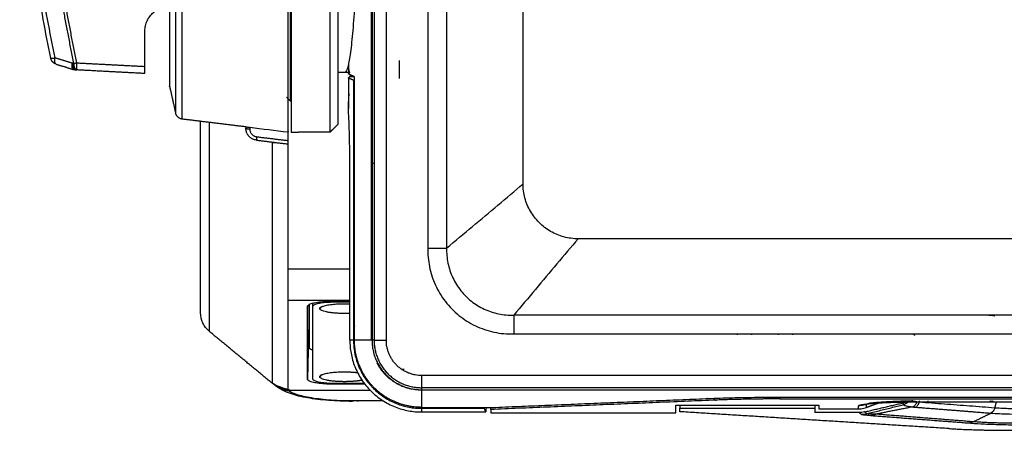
# Model space of a CAD drawing. Header units: millimetres. Extents: x 9946 to 11276, y -3292 to -1962.
# Tile 56 of 170: x 10752 to 10876, y -2837 to -2786. Entities that reach past the tile are written whole.
import ezdxf

# ---------------------------------------------------------------- set-up
doc = ezdxf.new("R2010")
doc.units = ezdxf.units.MM
doc.layers.add('ROXX NEO lite', color=7, linetype='Continuous', true_color=0x000000)

msp = doc.modelspace()

# ---------------------------------------------------------------- linework, layer by layer
at = {"layer": 'ROXX NEO lite', "color": 18, "lineweight": -3, "true_color": 0x000000}
for points, degree in [([(10796.66, -2826.09), (10796.66, -2762.89), (10796.66, -2699.69)], 2), ([(10796.71, -2699.69), (10796.71, -2762.89), (10796.71, -2826.09)], 2), ([(10796.97, -2699.69), (10796.97, -2762.89), (10796.97, -2826.09)], 2), ([(10798.51, -2826.09), (10798.51, -2762.89), (10798.51, -2699.69)], 2), ([(10803.74, -2711.3), (10803.74, -2762.89), (10803.74, -2814.49)], 2), ([(10806.1, -2711.3), (10806.1, -2762.89), (10806.1, -2814.49)], 2), ([(10815.71, -2806.39), (10815.71, -2762.89), (10815.71, -2719.39)], 2), ([(10793.73, -2734.34), (10793.83, -2734.8), (10794.04, -2736.06), (10794.33, -2738.91), (10794.57, -2742.61), (10794.77, -2746.98), (10794.93, -2751.95), (10795.02, -2757.31), (10795.05, -2762.85), (10795.02, -2768.4), (10794.93, -2773.75), (10794.78, -2778.72), (10794.58, -2783.12), (10794.33, -2786.85), (10794.04, -2789.72), (10793.83, -2790.98), (10793.73, -2791.45)], 3), ([(10759.01, -2791.23), (10757.92, -2790.9), (10756.83, -2790.56)], 2), ([(10800.17, -2793.13), (10800.17, -2792.01), (10800.17, -2790.88)], 2), ([(10759.17, -2791.24), (10759.09, -2791.24), (10759.01, -2791.23)], 2), ([(10759.54, -2791.18), (10763.84, -2791.4), (10768.14, -2791.63)], 2), ([(10793.73, -2791.45), (10793.68, -2791.65), (10793.58, -2792.01), (10793.43, -2792.32), (10793.34, -2792.39), (10793.29, -2792.39)], 3), ([(10793.92, -2792.39), (10793.85, -2792.39), (10793.79, -2792.08), (10793.73, -2791.45)], 3), ([(10793.73, -2791.45), (10793.73, -2792.02), (10793.73, -2792.58)], 2), ([(10793.29, -2792.39), (10792.86, -2792.39), (10792.44, -2792.39)], 2), ([(10793.92, -2792.39), (10793.6, -2792.39), (10793.29, -2792.39)], 2), ([(10793.73, -2792.58), (10793.82, -2792.49), (10793.92, -2792.39)], 2), ([(10794.5, -2792.93), (10794.11, -2792.76), (10793.73, -2792.58)], 2), ([(10793.73, -2793.09), (10793.83, -2792.99), (10793.94, -2792.88)], 2), ([(10793.73, -2793.09), (10793.73, -2795.01), (10793.73, -2796.93)], 2), ([(10794.38, -2793.38), (10794.05, -2793.24), (10793.73, -2793.09)], 2), ([(10793.94, -2792.88), (10793.96, -2792.86), (10793.98, -2792.82), (10793.99, -2792.76)], 3), ([(10793.94, -2792.88), (10794.15, -2792.88), (10794.36, -2792.88)], 2), ([(10794.49, -2793.4), (10794.43, -2793.39), (10794.39, -2793.39), (10794.38, -2793.38)], 3), ([(10794.38, -2793.38), (10794.38, -2809.74), (10794.38, -2826.09)], 2), ([(10794.5, -2826.09), (10794.5, -2809.51), (10794.5, -2792.93)], 2), ([(10786.44, -2795.99), (10786.19, -2795.74), (10785.94, -2795.49)], 2), ([(10786.52, -2795.99), (10786.48, -2795.99), (10786.44, -2795.99)], 2), ([(10793.92, -2803.93), (10793.92, -2803.13), (10793.9, -2801.65), (10793.87, -2799.93), (10793.8, -2798.13), (10793.75, -2797.3), (10793.73, -2796.93)], 3), ([(10780.84, -2799.24), (10776.84, -2798.75), (10772.84, -2798.26)], 2), ([(10776.25, -2824.99), (10776.25, -2811.84), (10776.25, -2798.7)], 2), ([(10780.84, -2799.24), (10780.84, -2799.33), (10780.84, -2799.41)], 2), ([(10782.16, -2800.9), (10782, -2800.88), (10781.7, -2800.79), (10781.37, -2800.59), (10781.04, -2800.21), (10780.89, -2799.87), (10780.84, -2799.57), (10780.84, -2799.41)], 3), ([(10780.88, -2799.24), (10780.9, -2799.24), (10780.97, -2799.25), (10781.13, -2799.27), (10781.26, -2799.28), (10781.33, -2799.29)], 3), ([(10781.33, -2799.29), (10781.33, -2799.39), (10781.33, -2799.49)], 2), ([(10781.33, -2799.29), (10782.93, -2799.49), (10784.53, -2799.68), (10786.14, -2799.88)], 3), ([(10792.44, -2798.89), (10791.94, -2799.39), (10791.44, -2799.89)], 2), ([(10782.16, -2800.9), (10784.15, -2801.15), (10786.14, -2801.39)], 2), ([(10782.2, -2800.48), (10784.17, -2800.72), (10786.14, -2800.96)], 2), ([(10786.14, -2800.96), (10786.14, -2800.42), (10786.14, -2799.88)], 2), ([(10786.54, -2799.89), (10786.99, -2799.89), (10787.44, -2799.89)], 2), ([(10791.44, -2799.89), (10789.44, -2799.89), (10787.44, -2799.89)], 2), ([(10784.14, -2801.19), (10784.14, -2816.34), (10784.14, -2831.5)], 2), ([(10784.64, -2801.26), (10784.39, -2801.26), (10784.14, -2801.26)], 2), ([(10786.14, -2801.39), (10786.14, -2801.39), (10786.14, -2801.29), (10786.14, -2801.1), (10786.14, -2800.96)], 3), ([(10786.14, -2832.36), (10786.14, -2816.87), (10786.14, -2801.39)], 2), ([(10793.92, -2826.09), (10793.92, -2815.01), (10793.92, -2803.93)], 2), ([(10796.97, -2803.66), (10796.95, -2803.75), (10796.93, -2803.84), (10796.91, -2803.93)], 3), ([(10806.1, -2814.49), (10807.19, -2813.57), (10809.35, -2811.76), (10812.56, -2809.07), (10814.67, -2807.28), (10815.71, -2806.39)], 3), ([(10822.64, -2813.32), (10822.03, -2813.32), (10820.83, -2813.16), (10819.14, -2812.46), (10817.69, -2811.34), (10816.57, -2809.89), (10815.87, -2808.2), (10815.71, -2807), (10815.71, -2806.39)], 3), ([(10803.74, -2814.49), (10803.71, -2815.27), (10803.85, -2816.82), (10804.59, -2819.18), (10805.87, -2821.28), (10807.58, -2823.03), (10809.66, -2824.35), (10812.03, -2825.16), (10813.69, -2825.32), (10814.54, -2825.29)], 3), ([(10803.74, -2814.49), (10804.92, -2814.49), (10806.1, -2814.49)], 2), ([(10806.1, -2814.49), (10806.08, -2815.12), (10806.19, -2816.4), (10806.81, -2818.26), (10807.83, -2819.9), (10809.17, -2821.23), (10810.8, -2822.23), (10812.61, -2822.83), (10813.9, -2822.95), (10814.54, -2822.93)], 3), ([(10822.64, -2813.32), (10821.75, -2814.36), (10819.96, -2816.47), (10817.27, -2819.68), (10815.46, -2821.84), (10814.54, -2822.93)], 3), ([(11049.64, -2813.32), (10936.14, -2813.32), (10822.64, -2813.32)], 2), ([(10786.14, -2817.12), (10790, -2817.12), (10793.87, -2817.12)], 2), ([(10786.14, -2821.04), (10790.03, -2821.04), (10793.92, -2821.04)], 2), ([(10788.59, -2821.8), (10788.59, -2821.73), (10788.7, -2821.61), (10789.14, -2821.43), (10789.84, -2821.29), (10790.72, -2821.2), (10791.35, -2821.18), (10791.69, -2821.18)], 3), ([(10788.59, -2830.99), (10788.59, -2826.4), (10788.59, -2821.8)], 2), ([(10788.74, -2821.61), (10788.74, -2823.1), (10788.74, -2824.59)], 2), ([(10788.84, -2827.04), (10788.84, -2824.3), (10788.84, -2821.56)], 2), ([(10789.24, -2821.42), (10789.24, -2821.62), (10789.24, -2821.83)], 2), ([(10789.24, -2821.83), (10789.24, -2826.39), (10789.24, -2830.96)], 2), ([(10790.2, -2821.98), (10790.25, -2821.94), (10790.3, -2821.89), (10790.34, -2821.85)], 3), ([(10791.69, -2821.04), (10791.69, -2821.11), (10791.69, -2821.18)], 2), ([(10791.69, -2821.18), (10792.79, -2821.18), (10793.88, -2821.18)], 2), ([(10791.84, -2821.18), (10791.84, -2821.25), (10791.84, -2821.31)], 2), ([(10793.87, -2821.31), (10792.85, -2821.31), (10791.84, -2821.31)], 2), ([(10790.24, -2822.01), (10790.19, -2822.06), (10790.14, -2822.11)], 2), ([(10998.63, -2822.93), (10906.59, -2822.93), (10814.54, -2822.93)], 2), ([(10814.54, -2822.93), (10814.54, -2824.11), (10814.54, -2825.29)], 2), ([(10875.06, -2823.04), (10874.73, -2823), (10874.41, -2822.97), (10874.08, -2822.93)], 3), ([(10788.74, -2824.59), (10788.67, -2827.79), (10788.59, -2830.99)], 2), ([(10814.54, -2825.29), (10906.28, -2825.29), (10998.02, -2825.29)], 2), ([(10865.01, -2825.48), (10864.89, -2825.39), (10864.76, -2825.29)], 2), ([(10794.38, -2826.09), (10794.15, -2826.09), (10793.92, -2826.09)], 2), ([(10796.66, -2826.09), (10795.58, -2826.09), (10794.5, -2826.09)], 2), ([(10796.97, -2826.09), (10796.84, -2826.09), (10796.71, -2826.09)], 2), ([(10796.97, -2826.09), (10797.74, -2826.09), (10798.51, -2826.09)], 2), ([(10797.02, -2826.98), (10797, -2826.98), (10796.98, -2826.98)], 2), ([(10790.24, -2830.58), (10790.19, -2830.63), (10790.14, -2830.68)], 2), ([(10790.2, -2830.55), (10790.25, -2830.51), (10790.3, -2830.46), (10790.35, -2830.41)], 3), ([(10802.94, -2830.52), (10802.94, -2831.29), (10802.94, -2832.06)], 2), ([(10998.02, -2830.52), (10900.48, -2830.52), (10802.94, -2830.52)], 2), ([(10791.69, -2831.61), (10791.35, -2831.61), (10790.72, -2831.59), (10789.84, -2831.5), (10789.14, -2831.36), (10788.7, -2831.18), (10788.59, -2831.06), (10788.59, -2830.99)], 3), ([(10791.69, -2831.47), (10791.69, -2831.54), (10791.69, -2831.61)], 2), ([(10795.78, -2831.61), (10793.74, -2831.61), (10791.69, -2831.61)], 2), ([(10791.84, -2831.48), (10793.77, -2831.48), (10795.7, -2831.48)], 2), ([(10786.14, -2832.39), (10786.14, -2832.37), (10786.14, -2832.36)], 2), ([(10796.49, -2832.39), (10791.31, -2832.39), (10786.14, -2832.39)], 2), ([(10786.21, -2832.39), (10786.21, -2832.42), (10786.21, -2832.45)], 2), ([(10998, -2832.06), (10900.47, -2832.06), (10802.94, -2832.06)], 2), ([(10802.94, -2832.1), (10802.94, -2832.21), (10802.94, -2832.32)], 2), ([(10802.94, -2832.32), (10802.94, -2832.35), (10802.94, -2832.37)], 2), ([(10802.94, -2832.32), (10936.14, -2832.32), (11069.34, -2832.32)], 2), ([(10802.94, -2832.37), (10802.94, -2833.45), (10802.94, -2834.53)], 2), ([(10810.83, -2832.32), (10810.83, -2832.36), (10810.83, -2832.4)], 2), ([(10794.42, -2833.73), (10794.36, -2833.76), (10794.3, -2833.78), (10794.24, -2833.78)], 3), ([(10795.09, -2833.73), (10794.76, -2833.73), (10794.42, -2833.73)], 2), ([(10795.09, -2833.73), (10795.03, -2833.77), (10794.93, -2833.78), (10794.83, -2833.78)], 3), ([(10798.09, -2833.73), (10797.09, -2833.73), (10796.09, -2833.73), (10795.09, -2833.73)], 3), ([(10839.99, -2833.62), (10825.81, -2834.21), (10811.64, -2834.8)], 2), ([(10812.27, -2834.53), (10825.49, -2833.98), (10838.71, -2833.43)], 2), ([(10838.71, -2833.43), (10839.64, -2833.39), (10841.59, -2833.32), (10844.82, -2833.26), (10847.04, -2833.25), (10848.18, -2833.25)], 3), ([(10848.02, -2833.47), (10936.14, -2833.47), (11024.26, -2833.47)], 2), ([(10848.18, -2833.25), (10936.14, -2833.25), (11024.1, -2833.25)], 2), ([(10852.94, -2834.27), (10852.94, -2834.5), (10852.94, -2834.73)], 2), ([(10857.91, -2834.33), (10857.92, -2834.31), (10857.97, -2834.27), (10858.17, -2834.21), (10858.5, -2834.15), (10858.94, -2834.1), (10859.49, -2834.04), (10860.14, -2833.99), (10860.89, -2833.95), (10861.72, -2833.91), (10862.62, -2833.88), (10863.58, -2833.86), (10864.6, -2833.84), (10865.63, -2833.83), (10866.3, -2833.83), (10866.64, -2833.83)], 3), ([(10858.94, -2834.15), (10858.83, -2834.19), (10858.6, -2834.26), (10858.26, -2834.32), (10858.03, -2834.33), (10857.91, -2834.33)], 3), ([(10857.91, -2834.73), (10857.91, -2834.53), (10857.91, -2834.33)], 2), ([(10858.69, -2835.1), (10861.12, -2834.53), (10863.55, -2833.96)], 2), ([(10860.47, -2833.99), (10859.7, -2834.27), (10858.94, -2834.55)], 2), ([(10858.94, -2834.55), (10858.94, -2834.35), (10858.94, -2834.15)], 2), ([(10858.97, -2835.33), (10859.48, -2835.2), (10860.5, -2834.95), (10862.04, -2834.57), (10863.06, -2834.32), (10863.57, -2834.19)], 3), ([(10863.55, -2833.96), (10863.63, -2833.94), (10863.7, -2833.92), (10863.77, -2833.88)], 3), ([(10863.57, -2834.19), (10863.56, -2834.08), (10863.55, -2833.96)], 2), ([(10863.57, -2834.19), (10863.58, -2834.22), (10863.64, -2834.28), (10864.15, -2834.4), (10864.54, -2834.45), (10864.74, -2834.47)], 3), ([(10865.09, -2834.51), (10865.19, -2834.46), (10865.4, -2834.28), (10865.53, -2833.99), (10865.56, -2833.84)], 3), ([(10865.56, -2833.84), (10866.62, -2833.93), (10868.73, -2834.09), (10871.9, -2834.33), (10874.01, -2834.49), (10875.06, -2834.58)], 3), ([(10866.64, -2833.83), (10936.14, -2833.83), (11005.64, -2833.83)], 2), ([(10874.87, -2833.73), (10874.83, -2833.76), (10874.78, -2833.78), (10874.73, -2833.78)], 3), ([(10802.94, -2834.53), (10807.6, -2834.53), (10812.27, -2834.53)], 2), ([(10802.94, -2834.65), (10806.9, -2834.65), (10810.85, -2834.65)], 2), ([(10802.94, -2834.65), (10802.94, -2834.88), (10802.94, -2835.11)], 2), ([(10810.85, -2834.65), (10810.85, -2834.64), (10810.85, -2834.59), (10810.85, -2834.53)], 3), ([(10811.02, -2835.11), (10810.94, -2834.88), (10810.85, -2834.65)], 2), ([(10812.27, -2834.53), (10812.29, -2834.53), (10812.31, -2834.53), (10812.34, -2834.52)], 3), ([(10835.44, -2834.63), (10843.94, -2834.63), (10852.44, -2834.63)], 2), ([(10869.26, -2837.2), (10852.35, -2836.14), (10835.44, -2835.08)], 2), ([(10852.44, -2834.63), (10852.44, -2834.91), (10852.44, -2835.18)], 2), ([(10858, -2835.18), (10855.22, -2835.18), (10852.44, -2835.18)], 2), ([(10852.94, -2834.73), (10855.42, -2834.73), (10857.91, -2834.73)], 2), ([(10857.91, -2834.73), (10858.03, -2834.73), (10858.26, -2834.71), (10858.6, -2834.65), (10858.83, -2834.58), (10858.94, -2834.55)], 3), ([(10858.69, -2835.1), (10858.46, -2835.16), (10858.23, -2835.18), (10858, -2835.18)], 3), ([(10858.28, -2835.41), (10858.14, -2835.3), (10858, -2835.18)], 2), ([(10859.42, -2835.59), (10859.26, -2835.57), (10858.98, -2835.55), (10858.67, -2835.51), (10858.46, -2835.48), (10858.38, -2835.45), (10858.35, -2835.44)], 3), ([(10858.97, -2835.33), (10858.83, -2835.22), (10858.69, -2835.1)], 2), ([(10871.68, -2836.53), (10865.55, -2836.06), (10859.42, -2835.59)], 2), ([(10864.74, -2834.47), (10862.43, -2834.93), (10860.11, -2835.39)], 2), ([(10872.36, -2836.35), (10866.24, -2835.87), (10860.11, -2835.39)], 2), ([(10864.74, -2834.47), (10864.78, -2834.48), (10864.85, -2834.49), (10864.97, -2834.5), (10865.05, -2834.51), (10865.09, -2834.51)], 3), ([(10865.09, -2834.51), (10869.83, -2834.88), (10874.58, -2835.26)], 2), ([(10872.36, -2836.35), (10873.47, -2835.8), (10874.58, -2835.26)], 2), ([(10875.06, -2834.58), (10875.04, -2834.68), (10874.96, -2834.87), (10874.8, -2835.12), (10874.65, -2835.22), (10874.58, -2835.26)], 3), ([(10874.58, -2835.26), (10874.9, -2835.28), (10875.64, -2835.33), (10876.91, -2835.37), (10878.32, -2835.39), (10879.3, -2835.39), (10879.79, -2835.38)], 3), ([(10879.5, -2836.78), (10878.76, -2836.78), (10877.3, -2836.77), (10875.19, -2836.72), (10873.27, -2836.64), (10872.18, -2836.57), (10871.68, -2836.53)], 3)]:
    msp.add_open_spline(points, degree=degree, dxfattribs=at)
for points, weights, knots in [([(10772.84, -2798.26), (10772.84, -2798.26), (10772.84, -2763.82), (10772.84, -2729.38), (10772.84, -2727.57)], [1, 0.716301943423, 1, 0.716301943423, 1], [-109.257502, -109.257502, -109.257502, -54.628751, -54.628751, 0, 0, 0]), ([(10771.99, -2728.32), (10771.99, -2729.51), (10771.99, -2763.5), (10771.99, -2797.48), (10771.99, -2797.48)], [1, 0.713273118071, 1, 0.713273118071, 1], [-107.457471, -107.457471, -107.457471, -53.728735, -53.728735, 0, 0, 0]), ([(10786.44, -2795.99), (10786.44, -2795.99), (10786.44, -2762.89), (10786.44, -2729.79), (10786.44, -2729.79)], [1, 0.707106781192, 1, 0.707106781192, 1], [-103.986881, -103.986881, -103.986881, -51.993441, -51.993441, 0, 0, 0]), ([(10771.24, -2731.67), (10771.24, -2732.23), (10771.24, -2763.17), (10771.24, -2794.12), (10771.24, -2794.12)], [1, 0.710297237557, 1, 0.710297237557, 1], [-97.537756, -97.537756, -97.537756, -48.768878, -48.768878, 0, 0, 0])]:
    msp.add_rational_spline(points, weights, degree=2, knots=knots, dxfattribs=at)
for points, weights in [([(10786.54, -2762.89), (10786.54, -2799.89), (10786.54, -2799.89)], [1, 0.707106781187, 1]), ([(10791.44, -2799.89), (10791.44, -2799.89), (10791.44, -2762.89)], [1, 0.707106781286, 1]), ([(10792.44, -2798.89), (10792.44, -2798.89), (10792.44, -2762.89)], [1, 0.707106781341, 1]), ([(10755.09, -2764.77), (10756.42, -2778.11), (10759.17, -2791.24)], [1, 0.998562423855, 1]), ([(10755.47, -2764.74), (10756.79, -2778.06), (10759.54, -2791.18)], [1, 0.998555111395, 1]), ([(10786.14, -2799.88), (10786.14, -2799), (10786.14, -2763.82)], [1, 0.724580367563, 1]), ([(10756.29, -2790.59), (10756.3, -2790.64), (10756.83, -2790.56)], [1, 0.854954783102, 1]), ([(10756.98, -2791.35), (10756.7, -2791.26), (10756.83, -2790.56)], [1, 0.802280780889, 1]), ([(10759.15, -2792.02), (10758.88, -2791.94), (10759.01, -2791.23)], [1, 0.802832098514, 1]), ([(10759.01, -2791.23), (10759.04, -2792.05), (10759.4, -2792.07)], [1, 0.77124774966, 1]), ([(10759.17, -2791.24), (10759.35, -2791.21), (10759.54, -2791.18)], [1, 0.980517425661, 1]), ([(10759.17, -2791.24), (10759.2, -2792.06), (10759.56, -2792.07)], [1, 0.771505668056, 1]), ([(10759.54, -2791.18), (10759.5, -2792.07), (10759.56, -2792.07)], [1, 0.74255552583, 1]), ([(10780.84, -2799.41), (10780.84, -2799.48), (10781.33, -2799.49)], [1, 0.71629699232, 1]), ([(10782.2, -2800.48), (10782.15, -2800.9), (10782.16, -2800.9)], [1, 0.758234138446, 1]), ([(10791.84, -2821.31), (10789.24, -2821.31), (10789.24, -2821.83)], [1, 0.707106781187, 1]), ([(10790.14, -2822.11), (10790.14, -2822.04), (10790.2, -2821.98)], [1, 0.994757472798, 1]), ([(10790.2, -2821.98), (10790.72, -2821.49), (10793.24, -2821.49)], [1, 0.775710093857, 1]), ([(10793.24, -2821.49), (10793.56, -2821.49), (10793.87, -2821.5)], [1, 0.964926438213, 0.940822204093]), ([(10793.24, -2822.72), (10790.14, -2822.72), (10790.14, -2822.11)], [1, 0.707106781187, 1]), ([(10793.92, -2822.71), (10793.58, -2822.72), (10793.24, -2822.72)], [0.92563138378, 0.956293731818, 1]), ([(10794.38, -2824.21), (10794.49, -2824.26), (10794.49, -2824.31)], [0.883583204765, 0.919869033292, 1]), ([(10794.49, -2824.31), (10794.49, -2824.36), (10794.4, -2824.4)], [1, 0.927512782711, 0.89090483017]), ([(10842.64, -2825.29), (10842.64, -2825.34), (10842.64, -2825.39)], [0.994357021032, 0.997072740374, 1]), ([(10844.49, -2825.39), (10844.49, -2825.34), (10844.49, -2825.29)], [1, 0.987592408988, 0.976236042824]), ([(10847.79, -2825.29), (10847.79, -2825.34), (10847.79, -2825.39)], [0.976236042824, 0.987592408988, 1]), ([(10849.64, -2825.39), (10849.64, -2825.34), (10849.64, -2825.29)], [1, 0.997072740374, 0.994357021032]), ([(10793.92, -2826.09), (10793.92, -2835.11), (10802.94, -2835.11)], [1, 0.707106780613, 1]), ([(10794.38, -2826.09), (10794.4, -2826.09), (10794.5, -2826.09)], [1, 0.919033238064, 0.886229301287]), ([(10794.38, -2826.09), (10794.38, -2834.65), (10802.94, -2834.65)], [1, 0.707106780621, 1]), ([(10796.79, -2831.87), (10794.5, -2829.44), (10794.5, -2826.09)], [0.853751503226, 0.858939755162, 1]), ([(10796.71, -2826.09), (10796.71, -2832.32), (10802.94, -2832.32)], [1, 0.707106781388, 1]), ([(10796.97, -2826.09), (10796.97, -2832.06), (10802.94, -2832.06)], [1, 0.707106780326, 1]), ([(10802.94, -2830.52), (10798.51, -2830.52), (10798.51, -2826.09)], [1, 0.707106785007, 1]), ([(10789.24, -2827.34), (10788.84, -2827.2), (10788.84, -2827.04)], [0.868494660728, 0.900330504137, 1]), ([(10802.9, -2832.37), (10799.08, -2832.35), (10797.34, -2828.94)], [0.997610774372, 0.798014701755, 0.874965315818]), ([(10790.14, -2830.68), (10790.14, -2830.61), (10790.2, -2830.55)], [1, 0.994757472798, 1]), ([(10790.2, -2830.55), (10790.72, -2830.06), (10793.24, -2830.06)], [1, 0.775710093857, 1]), ([(10793.24, -2830.06), (10794.11, -2830.06), (10794.85, -2830.15)], [1, 0.909278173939, 0.891947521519]), ([(10800.74, -2829.75), (10800.57, -2829.75), (10800.4, -2829.75)], [1, 0.98514400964, 0.971795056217]), ([(10789.24, -2830.96), (10789.24, -2831.48), (10791.84, -2831.48)], [1, 0.707106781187, 1]), ([(10793.24, -2831.3), (10790.14, -2831.3), (10790.14, -2830.68)], [1, 0.707106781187, 1]), ([(10795.43, -2831.12), (10794.52, -2831.3), (10793.24, -2831.3)], [0.853553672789, 0.853756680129, 1]), ([(10802.94, -2834.53), (10799.32, -2834.53), (10796.82, -2831.9)], [1, 0.848955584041, 0.853697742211]), ([(10838.79, -2833.43), (10838.84, -2833.42), (10838.9, -2833.39)], [0.977773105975, 0.964572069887, 0.960950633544]), ([(10839.64, -2833.39), (10839.8, -2833.6), (10839.99, -2833.62)], [0.865091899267, 0.88254249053, 1]), ([(10848.02, -2833.47), (10843.6, -2833.47), (10839.99, -2833.62)], [1, 0.953587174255, 1]), ([(10848.02, -2833.25), (10848.02, -2833.45), (10848.02, -2833.47)], [0.868021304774, 0.887602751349, 1]), ([(10852.44, -2834.27), (10852.44, -2834.57), (10852.44, -2834.63)], [0.965672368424, 0.974436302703, 1]), ([(10865.56, -2833.84), (10865.58, -2833.78), (10865.59, -2833.72)], [1, 0.999724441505, 0.999460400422]), ([(10866.64, -2833.73), (10866.64, -2833.83), (10866.64, -2833.83)], [0.996984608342, 0.990070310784, 1]), ([(10875.23, -2833.83), (10875.15, -2834.2), (10875.06, -2834.58)], [0.997167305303, 0.998369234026, 1]), ([(10802.94, -2834.53), (10802.94, -2834.63), (10802.94, -2834.65)], [0.886229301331, 0.919033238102, 1]), ([(10858.28, -2835.41), (10858.63, -2835.41), (10858.97, -2835.33)], [1, 0.993413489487, 1]), ([(10860.11, -2835.39), (10859.77, -2835.56), (10859.42, -2835.59)], [1, 0.987346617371, 1]), ([(10872.36, -2836.35), (10872.03, -2836.51), (10871.68, -2836.53)], [1, 0.988040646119, 1]), ([(10869.26, -2837.2), (10872.69, -2837.42), (10877.29, -2837.42)], [1, 0.933566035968, 1])]:
    msp.add_rational_spline(points, weights, degree=2, dxfattribs=at)
at = {"layer": 'ROXX NEO lite', "color": 18, "true_color": 0x000000}
for points, knots in [([(10756.29, -2790.59), (10755.96, -2788.97), (10755.01, -2784.08), (10753.6, -2775.52), (10752.75, -2768.55), (10752.38, -2764.87)], [0, 0, 0, 0, 4.988006, 14.98663, 26.128961, 26.128961, 26.128961, 26.128961]), ([(10756.29, -2790.59), (10755.96, -2788.97), (10755.01, -2784.08), (10753.6, -2775.52), (10752.75, -2768.55), (10752.38, -2764.87)], [0, 0, 0, 0, 4.988006, 14.98663, 26.128961, 26.128961, 26.128961, 26.128961]), ([(10794.21, -2833.78), (10793.2, -2833.78), (10792.2, -2833.73), (10791.26, -2833.66), (10790.31, -2833.59), (10789.42, -2833.48), (10788.63, -2833.34), (10787.79, -2833.2), (10787.11, -2833.03), (10786.46, -2832.8), (10785.79, -2832.57), (10785.12, -2832.25), (10784.27, -2831.56)], [0.224404, 0.224404, 0.224404, 0.224404, 3.263915, 3.263915, 3.263915, 6.319066, 6.319066, 6.319066, 9.480472, 9.480472, 9.480472, 13.044507, 13.044507, 13.044507, 13.044507]), ([(10794.21, -2833.78), (10793.2, -2833.78), (10792.2, -2833.73), (10791.26, -2833.66), (10790.31, -2833.59), (10789.42, -2833.48), (10788.63, -2833.34), (10787.79, -2833.2), (10787.11, -2833.03), (10786.46, -2832.8), (10785.79, -2832.57), (10785.12, -2832.25), (10784.27, -2831.56)], [0.224404, 0.224404, 0.224404, 0.224404, 3.263915, 3.263915, 3.263915, 6.319066, 6.319066, 6.319066, 9.480472, 9.480472, 9.480472, 13.044507, 13.044507, 13.044507, 13.044507])]:
    msp.add_open_spline(points, degree=3, knots=knots, dxfattribs=at)
at = {"layer": 'ROXX NEO lite', "color": 18, "lineweight": -3, "true_color": 0x000000}
for points, knots in [([(10756.83, -2790.56), (10756.5, -2788.94), (10755.55, -2784.06), (10754.14, -2775.52), (10753.29, -2768.57), (10752.93, -2764.9)], [-26.065916, -26.065916, -26.065916, -26.065916, -21.089946, -11.115447, 0, 0, 0, 0]), ([(10793.73, -2796.94), (10793.75, -2796.51), (10793.78, -2795.77), (10793.82, -2795.19), (10793.85, -2795.06), (10793.87, -2795.08)], [0.223292, 0.223292, 0.223292, 0.223292, 1.995621, 3.991242, 5.986864, 5.986864, 5.986864, 5.986864]), ([(10781.33, -2799.49), (10781.33, -2799.55), (10781.34, -2799.68), (10781.39, -2799.85), (10781.46, -2799.99), (10781.54, -2800.11), (10781.63, -2800.21), (10781.72, -2800.29), (10781.82, -2800.35), (10781.93, -2800.41), (10782.06, -2800.45), (10782.15, -2800.47), (10782.2, -2800.48)], [0, 0, 0, 0, 0.19956, 0.380017, 0.541937, 0.685995, 0.815038, 0.935281, 1.053227, 1.175414, 1.30848, 1.459357, 1.459357, 1.459357, 1.459357]), ([(10786.46, -2832.39), (10786.23, -2832.33), (10785.55, -2832.13), (10784.71, -2831.82), (10784.33, -2831.61), (10784.22, -2831.52)], [8.244562, 8.244562, 8.244562, 8.244562, 9.274104, 11.59263, 13.573236, 13.573236, 13.573236, 13.573236]), ([(10786.14, -2832.44), (10785.94, -2832.44), (10785.52, -2832.35), (10785.02, -2832.1), (10784.72, -2831.9), (10784.65, -2831.85)], [0.084852, 0.084852, 0.084852, 0.084852, 0.77174, 1.543481, 1.773293, 1.773293, 1.773293, 1.773293]), ([(10794.42, -2833.73), (10793.45, -2833.73), (10791.53, -2833.66), (10789, -2833.38), (10787.16, -2832.95), (10786.43, -2832.61), (10786.21, -2832.45)], [0, 0, 0, 0, 2.91509, 5.830179, 8.745269, 11.365787, 11.365787, 11.365787, 11.365787]), ([(10864.76, -2833.73), (10864.59, -2833.73), (10864.07, -2833.74), (10863.21, -2833.77), (10862.17, -2833.81), (10861.19, -2833.86), (10860.35, -2833.91), (10859.74, -2833.97), (10859.33, -2834.02), (10859.16, -2834.06), (10859.1, -2834.07)], [1.9025, 1.9025, 1.9025, 1.9025, 2.416915, 3.507916, 4.676993, 5.979228, 7.28738, 8.460789, 9.49794, 10.423941, 10.423941, 10.423941, 10.423941]), ([(10864.2, -2833.74), (10864.15, -2833.82), (10863.98, -2834.03), (10863.73, -2834.16), (10863.57, -2834.19)], [-0.8055854, -0.8055854, -0.8055854, -0.8055854, -0.5192196, 0, 0, 0, 0]), ([(10865.26, -2833.84), (10865.22, -2833.97), (10865.08, -2834.25), (10864.85, -2834.42), (10864.74, -2834.47)], [-0.9248299, -0.9248299, -0.9248299, -0.9248299, -0.4775943, 0, 0, 0, 0]), ([(10864.78, -2833.72), (10864.78, -2833.72), (10864.81, -2833.73), (10864.88, -2833.74), (10864.97, -2833.76), (10865.06, -2833.77), (10865.16, -2833.79), (10865.23, -2833.8), (10865.27, -2833.81)], [2.1207671, 2.1207671, 2.1207671, 2.1207671, 2.1410966, 2.34194, 2.5305999, 2.7047137, 2.8781698, 3.0671361, 3.0671361, 3.0671361, 3.0671361]), ([(10874.71, -2833.78), (10874.66, -2833.78), (10874.57, -2833.77), (10874.48, -2833.73), (10874.46, -2833.72)], [-1.5893075, -1.5893075, -1.5893075, -1.5893075, -1.0923356, -0.9008439, -0.9008439, -0.9008439, -0.9008439]), ([(10811.06, -2834.53), (10811.06, -2834.56), (10811.05, -2834.77), (10811.04, -2835.06), (10811.03, -2835.14), (10811.02, -2835.11)], [2.827807, 2.827807, 2.827807, 2.827807, 2.968207, 3.957609, 4.947012, 4.947012, 4.947012, 4.947012]), ([(10860.11, -2835.39), (10860.01, -2835.39), (10859.82, -2835.4), (10859.58, -2835.4), (10859.39, -2835.39), (10859.24, -2835.38), (10859.17, -2835.38), (10859.14, -2835.37)], [-2.303725, -2.303725, -2.303725, -2.303725, -1.930818, -1.586293, -1.275318, -0.996084, -0.741699, -0.741699, -0.741699, -0.741699]), ([(10875.06, -2834.58), (10875.17, -2834.58), (10875.41, -2834.6), (10875.82, -2834.62), (10876.29, -2834.64), (10876.83, -2834.66), (10877.46, -2834.68), (10878.15, -2834.69), (10878.93, -2834.69), (10879.49, -2834.68), (10879.78, -2834.68)], [-5.334286, -5.334286, -5.334286, -5.334286, -4.835553, -4.308472, -3.725464, -3.089974, -2.404697, -1.677077, -0.889656, -0.010966, -0.010966, -0.010966, -0.010966]), ([(10879.51, -2836.55), (10879.27, -2836.55), (10878.8, -2836.55), (10878.1, -2836.55), (10877.41, -2836.54), (10876.74, -2836.53), (10876.08, -2836.52), (10875.44, -2836.5), (10874.82, -2836.48), (10874.21, -2836.46), (10873.59, -2836.43), (10872.96, -2836.39), (10872.56, -2836.36), (10872.36, -2836.35)], [-8.049712, -8.049712, -8.049712, -8.049712, -7.330163, -6.632848, -5.935773, -5.242141, -4.551583, -3.862132, -3.166971, -2.458543, -1.711996, -0.900378, 0, 0, 0, 0])]:
    msp.add_open_spline(points, degree=3, knots=knots, dxfattribs=at)
at = {"layer": 'ROXX NEO lite', "color": 18, "true_color": 0x000000}
for points, degree in [([(10768.14, -2787.15), (10768.14, -2786.93), (10768.19, -2786.51), (10768.39, -2785.89), (10768.73, -2785.33), (10769.17, -2784.86), (10769.71, -2784.49), (10770.1, -2784.33), (10770.31, -2784.27)], 3), ([(10768.14, -2787.15), (10768.14, -2786.93), (10768.19, -2786.51), (10768.39, -2785.89), (10768.73, -2785.33), (10769.17, -2784.86), (10769.71, -2784.49), (10770.1, -2784.33), (10770.31, -2784.27)], 3), ([(10768.14, -2791.63), (10768.14, -2789.39), (10768.14, -2787.15)], 2), ([(10768.14, -2791.63), (10768.14, -2789.39), (10768.14, -2787.15)], 2), ([(10756.98, -2791.35), (10758.06, -2791.68), (10759.15, -2792.02)], 2), ([(10756.98, -2791.35), (10758.06, -2791.68), (10759.15, -2792.02)], 2), ([(10759.56, -2792.07), (10759.48, -2792.07), (10759.4, -2792.07)], 2), ([(10759.56, -2792.07), (10759.48, -2792.07), (10759.4, -2792.07)], 2), ([(10768.14, -2792.52), (10763.85, -2792.3), (10759.56, -2792.07)], 2), ([(10768.14, -2792.52), (10763.85, -2792.3), (10759.56, -2792.07)], 2), ([(10768.14, -2792.48), (10768.14, -2792.45), (10768.14, -2792.37), (10768.14, -2792.17), (10768.14, -2791.91), (10768.14, -2791.73), (10768.14, -2791.63)], 3), ([(10768.14, -2792.48), (10768.14, -2792.45), (10768.14, -2792.37), (10768.14, -2792.17), (10768.14, -2791.91), (10768.14, -2791.73), (10768.14, -2791.63)], 3), ([(10771.24, -2794.12), (10771.61, -2795.8), (10771.99, -2797.48)], 2), ([(10771.24, -2794.12), (10771.61, -2795.8), (10771.99, -2797.48)], 2), ([(10775.14, -2822.61), (10775.14, -2810.57), (10775.14, -2798.54)], 2), ([(10775.14, -2822.61), (10775.14, -2810.57), (10775.14, -2798.54)], 2), ([(10776.25, -2824.99), (10775.88, -2824.68), (10775.35, -2823.96), (10775.14, -2823.09), (10775.14, -2822.61)], 3), ([(10776.25, -2824.99), (10775.88, -2824.68), (10775.35, -2823.96), (10775.14, -2823.09), (10775.14, -2822.61)], 3), ([(10784.14, -2831.5), (10780.2, -2828.24), (10776.25, -2824.99)], 2), ([(10784.14, -2831.5), (10780.2, -2828.24), (10776.25, -2824.99)], 2), ([(10786.14, -2832.36), (10785.39, -2832.26), (10784.72, -2831.98), (10784.14, -2831.5)], 3), ([(10786.14, -2832.36), (10785.39, -2832.26), (10784.72, -2831.98), (10784.14, -2831.5)], 3), ([(10834.94, -2835.21), (10834.94, -2834.74), (10834.94, -2834.27)], 2), ([(10834.94, -2835.21), (10834.94, -2834.74), (10834.94, -2834.27)], 2), ([(10834.94, -2834.27), (10843.94, -2834.27), (10852.94, -2834.27)], 2), ([(10834.94, -2834.27), (10843.94, -2834.27), (10852.94, -2834.27)], 2), ([(10802.94, -2835.11), (10806.98, -2835.11), (10811.02, -2835.11)], 2), ([(10802.94, -2835.11), (10806.98, -2835.11), (10811.02, -2835.11)], 2), ([(10811.64, -2834.8), (10811.64, -2834.78), (10811.64, -2834.67), (10811.64, -2834.53)], 3), ([(10811.64, -2834.8), (10811.64, -2834.78), (10811.64, -2834.67), (10811.64, -2834.53)], 3), ([(10811.64, -2834.8), (10811.64, -2835.01), (10811.64, -2835.21)], 2), ([(10811.64, -2834.8), (10811.64, -2835.01), (10811.64, -2835.21)], 2), ([(10811.64, -2835.21), (10823.29, -2835.21), (10834.94, -2835.21)], 2), ([(10811.64, -2835.21), (10823.29, -2835.21), (10834.94, -2835.21)], 2), ([(10835.44, -2835.08), (10835.44, -2834.86), (10835.44, -2834.63)], 2), ([(10835.44, -2835.08), (10835.44, -2834.86), (10835.44, -2834.63)], 2)]:
    msp.add_open_spline(points, degree=degree, dxfattribs=at)
for points, weights in [([(10756.86, -2791.3), (10756.4, -2791.1), (10756.29, -2790.59)], [0.971564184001, 0.877051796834, 1]), ([(10756.86, -2791.3), (10756.4, -2791.1), (10756.29, -2790.59)], [0.971564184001, 0.877051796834, 1]), ([(10759.4, -2792.07), (10759.27, -2792.06), (10759.15, -2792.02)], [1, 0.992274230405, 1]), ([(10759.4, -2792.07), (10759.27, -2792.06), (10759.15, -2792.02)], [1, 0.992274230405, 1]), ([(10772.84, -2798.26), (10772.14, -2798.17), (10771.99, -2797.48)], [1, 0.816478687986, 1]), ([(10772.84, -2798.26), (10772.14, -2798.17), (10771.99, -2797.48)], [1, 0.816478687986, 1]), ([(10835.44, -2834.27), (10835.44, -2834.57), (10835.44, -2834.63)], [0.965672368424, 0.974436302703, 1]), ([(10835.44, -2834.27), (10835.44, -2834.57), (10835.44, -2834.63)], [0.965672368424, 0.974436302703, 1])]:
    msp.add_rational_spline(points, weights, degree=2, dxfattribs=at)

doc.saveas('drawing.dxf')
